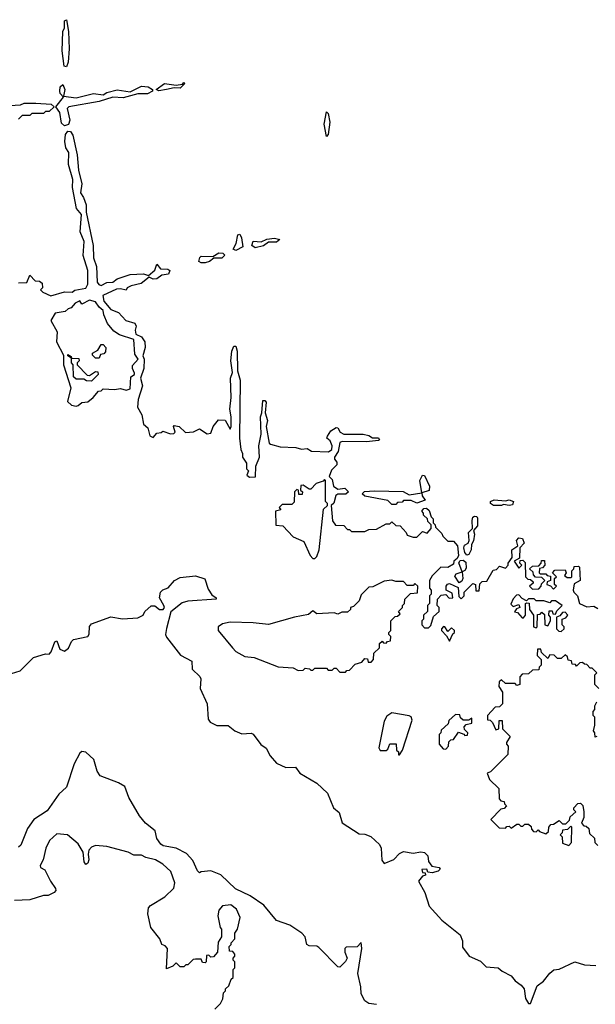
# Model space of a CAD drawing. Extents: x 2604950 to 2749250, y 940531 to 1028284.
# Tile 123 of 220: x 2704492 to 2707482, y 957405 to 962517. Entities that reach past the tile are written whole.
import ezdxf

# ---------------------------------------------------------------- set-up
doc = ezdxf.new("R2010")
doc.units = 0

msp = doc.modelspace()

# ---------------------------------------------------------------- linework, layer by layer
at = {"layer": '0CON05XD'}
for points in [[(2704735, 962272.5), (2704723.3, 962275), (2704712.5, 962355), (2704716, 962455), (2704723.8, 962475), (2704725, 962510), (2704735, 962516.7), (2704745.8, 962455.8), (2704749.2, 962365), (2704743.6, 962296.4), (2704735, 962272.5)], [(2704725, 961966.2), (2704709.3, 961979.3), (2704700, 962035), (2704680, 962065), (2704720, 962115), (2704702.7, 962132.7), (2704700, 962145), (2704702.3, 962167.7), (2704715, 962180), (2704726.4, 962153.6), (2704720, 962120), (2704785, 962111.2), (2704875, 962134.2), (2704925, 962126.7), (2704945, 962138.8), (2704998.3, 962151.7), (2705065, 962142.5), (2705125, 962172), (2705158.6, 962168.6), (2705182.5, 962155), (2705182.5, 962145), (2705155, 962132.5), (2705105, 962131.2), (2705029.5, 962110.5), (2704975, 962113.8), (2704905, 962091.2), (2704747.5, 962065), (2704737.5, 962055), (2704752, 961995), (2704745, 961972.5), (2704725, 961966.2)], [(2705215, 962147.5), (2705200, 962155), (2705244.3, 962185.7), (2705305, 962176.7), (2705338.3, 962181.7), (2705345, 962190), (2705350, 962185), (2705325, 962161.2), (2705295, 962163.3), (2705255, 962154.2), (2705215, 962147.5)], [(2704415, 962070), (2704496.1, 962073.9), (2704515, 962082.5), (2704575, 962083.3), (2704655, 962077.5), (2704670, 962065), (2704645, 962040), (2704625, 962040), (2704615, 962030), (2704555, 962030), (2704545, 962020), (2704505, 962020), (2704485, 962000)], [(2706085, 961910), (2706074, 961975), (2706085, 962037.5), (2706095, 962030), (2706102.9, 961985), (2706095, 961920), (2706085, 961910)], [(2704485, 961150), (2704528.3, 961151.7), (2704545, 961190), (2704571.7, 961161.7), (2704595, 961160), (2704608.3, 961148.3), (2704610, 961125), (2704600, 961115), (2704611.7, 961101.7), (2704653.6, 961083.6), (2704725, 961103.3), (2704765, 961102.5), (2704778.3, 961111.7), (2704835, 961123.3), (2704845.6, 961144.4), (2704845.8, 961215), (2704821.7, 961291.7), (2704825.9, 961365.9), (2704805.8, 961415), (2704812.5, 961505), (2704786, 961536), (2704766, 961645), (2704767.7, 961687.7), (2704745.7, 961765), (2704747.7, 961827.7), (2704732, 961852), (2704725.8, 961885), (2704730, 961920), (2704741.7, 961938.3), (2704756.4, 961936.4), (2704767.5, 961917.5), (2704790, 961815), (2704797.5, 961735), (2704814.2, 961665), (2704807, 961617), (2704823.6, 961593.6), (2704836.7, 961555), (2704837, 961517), (2704872.9, 961345), (2704875, 961280), (2704890, 961235), (2704894.4, 961154.4), (2704902.3, 961142.3), (2704915, 961137.5), (2704945, 961152.5), (2704976, 961154), (2704998, 961172), (2705066, 961194), (2705135, 961196.7), (2705161.7, 961188.3), (2705193.6, 961216.4), (2705205, 961247.5), (2705224, 961224), (2705261.7, 961221.7), (2705272, 961215), (2705265, 961196.2), (2705230.5, 961189.5), (2705205, 961172), (2705185, 961170), (2705165, 961180), (2705123.6, 961146.4), (2705070, 961135), (2705050, 961125), (2705045, 961112.5), (2705015, 961120), (2704995, 961117.5), (2704923.8, 961085), (2704928, 961055), (2704965, 961012.5), (2705005, 960995.8), (2705043.3, 960955), (2705090.5, 960940.5), (2705096.2, 960925), (2705090.8, 960905), (2705094.3, 960884.3), (2705125, 960870), (2705141.4, 960845), (2705144.2, 960815), (2705131.2, 960771.2), (2705137.5, 960755), (2705136.7, 960705), (2705120, 960655), (2705129.2, 960615), (2705106.7, 960545), (2705103.8, 960505), (2705126, 960466), (2705135, 960417.5), (2705157.5, 960397.5), (2705167, 960357), (2705185, 960347.5), (2705205, 960370), (2705227, 960373), (2705235, 960380), (2705275, 960367.5), (2705291.7, 960368.3), (2705300, 960375), (2705290, 960405), (2705295, 960410), (2705320, 960405), (2705353, 960373), (2705395, 960377.5), (2705425, 960392.5), (2705465, 960367.5), (2705485, 960370), (2705497.5, 960405), (2705525, 960440), (2705558.3, 960438.3), (2705585, 960390), (2705590, 960405), (2705590, 960455), (2705582.5, 960495), (2705590, 960555), (2705587.1, 960655), (2705597.5, 960685), (2705587.8, 960745), (2705593.6, 960796.4), (2705605, 960822.5), (2705615, 960822.5), (2705622.2, 960795), (2705623, 960693), (2705636.2, 960645), (2705633.8, 960345), (2705640, 960285), (2705650, 960265), (2705650, 960245), (2705670, 960215), (2705670, 960185), (2705680, 960175), (2705671.7, 960151.7), (2705685, 960142.5), (2705716.4, 960143.6), (2705718.3, 960198.3), (2705737.5, 960245), (2705733.3, 960305), (2705746.7, 960365), (2705742.5, 960455), (2705750, 960475), (2705755, 960540), (2705765, 960540), (2705771.7, 960531.7), (2705766.7, 960475), (2705778.8, 960435), (2705772.5, 960405), (2705787.5, 960317.5), (2705795, 960312.5), (2705845, 960300), (2705925.9, 960295.9), (2705955, 960286.7), (2705985, 960290), (2706007, 960277), (2706096.4, 960273.6), (2706113.8, 960285), (2706115.8, 960305), (2706105, 960330), (2706087.5, 960345), (2706090, 960355), (2706107.5, 960382.5), (2706135, 960400), (2706145, 960397.5), (2706156.2, 960375), (2706175, 960365.6), (2706275.6, 960364.4), (2706305, 960357.8), (2706325, 960346), (2706355.8, 960345.8), (2706360, 960335), (2706355, 960332.5), (2706294.1, 960325.9), (2706167.3, 960327.3), (2706155, 960322.5), (2706145.8, 960274.2), (2706127.5, 960245), (2706127.5, 960235), (2706140, 960220), (2706138.8, 960205), (2706111.7, 960178.3), (2706100, 960145), (2706115, 960130), (2706122.5, 960095), (2706145, 960080), (2706180, 960085), (2706200, 960065), (2706186.4, 960053.6), (2706145, 960053.3), (2706134.3, 960045.7), (2706123.6, 960006.4), (2706110, 959995), (2706117.5, 959915), (2706131.7, 959891.7), (2706175, 959890), (2706195, 959870), (2706205, 959870), (2706215, 959860), (2706285, 959860), (2706305, 959870), (2706345, 959872.5), (2706395, 959900), (2706415, 959900), (2706425, 959910), (2706445, 959890)], [(2705615, 961318.8), (2705601.2, 961325), (2705615.8, 961354.2), (2705625, 961400), (2705635, 961402.5), (2705643.8, 961385), (2705651.7, 961338.3), (2705615, 961318.8)], [(2705715, 961332.9), (2705698, 961345), (2705705, 961366.2), (2705745.8, 961364.2), (2705775, 961378), (2705815, 961382.9), (2705842.5, 961375), (2705825, 961361.4), (2705785, 961361.2), (2705757.6, 961342.4), (2705715, 961332.9)], [(2705434.3, 961254.3), (2705422, 961262), (2705427.1, 961282.9), (2705435, 961289.2), (2705495, 961287.5), (2705527, 961307), (2705547.5, 961305), (2705556.7, 961295), (2705541.5, 961278.5), (2705500.7, 961279.3), (2705478.5, 961261.5), (2705455, 961254.4), (2705434.3, 961254.3)], [(2704785, 960510), (2704795, 960514), (2704815, 960530), (2704845, 960533.3), (2704873.3, 960555), (2704901.7, 960588.3), (2704915, 960590), (2704925, 960600), (2704985, 960597.5), (2705015, 960602.5), (2705045, 960592.5), (2705065, 960600), (2705068.3, 960661.7), (2705087.5, 960675), (2705088.3, 960681.7), (2705077.5, 960705), (2705078.3, 960721.7), (2705107.5, 960755), (2705090.6, 960780.6), (2705085, 960856.7), (2705010.6, 960880.6), (2704980.3, 960900.3), (2704948.6, 960938.6), (2704928, 960985), (2704925, 961006.7), (2704904, 961024), (2704885, 961052), (2704855, 961060), (2704815, 961040), (2704805, 961057.5), (2704780, 961045), (2704758.8, 961021.2), (2704743.8, 961016.2), (2704728.8, 961001.2), (2704676.4, 960993.6), (2704653.3, 960955), (2704686, 960896), (2704683.6, 960843.6), (2704720, 960775), (2704720, 960725), (2704757.5, 960605), (2704740, 960535), (2704760, 960515), (2704785, 960510)], [(2704905, 960760), (2704885, 960760), (2704870, 960775), (2704870, 960785), (2704898.3, 960801.7), (2704915, 960830), (2704925, 960830), (2704940, 960815), (2704937, 960793), (2704928.3, 960781.7), (2704911.7, 960778.3), (2704905, 960760)], [(2704865, 960640), (2704838.3, 960641.7), (2704825, 960650), (2704785, 960650), (2704771.7, 960661.7), (2704770, 960725), (2704760, 960735), (2704760, 960760), (2704741.7, 960771.7), (2704741.7, 960778.3), (2704758.3, 960768.3), (2704760, 960760), (2704798.3, 960758.3), (2704800, 960745), (2704790, 960735), (2704790, 960725), (2704841.7, 960671.7), (2704855, 960670), (2704885, 960690), (2704898.3, 960688.3), (2704900, 960675), (2704865, 960640)], [(2706025, 959720), (2706035, 959730), (2706047.5, 959765), (2706070, 959975), (2706090, 959995), (2706090, 960005), (2706080, 960015), (2706080, 960125), (2706075, 960130), (2706068.3, 960121.7), (2706031.7, 960108.3), (2706005, 960080), (2705995, 960080), (2705965, 960100), (2705951.7, 960098.3), (2705950, 960075), (2705960, 960065), (2705958.3, 960051.7), (2705941.7, 960051.7), (2705940, 960075), (2705931.7, 960078.3), (2705920, 960065), (2705918.3, 960011.7), (2705905, 960000), (2705855, 960000), (2705840, 959985), (2705848.3, 959971.7), (2705820, 959965), (2705821.7, 959891.7), (2705858.3, 959888.3), (2705911.7, 959831.7), (2705968.3, 959808.3), (2706000, 959735), (2706015, 959720), (2706025, 959720)], [(2706445, 960000), (2706425, 960000), (2706405, 960020), (2706285, 960042.5), (2706270, 960055), (2706283.6, 960066.4), (2706335, 960071.2), (2706483, 960067), (2706515, 960050), (2706580, 960060), (2706571.2, 960125), (2706585, 960152.5), (2706595, 960150), (2706620, 960095), (2706618.3, 960071.7), (2706580, 960060), (2706582.5, 960045), (2706598.3, 960021.7), (2706555, 960007.5), (2706525, 960020), (2706485, 960020), (2706478.3, 960011.7), (2706455, 960010), (2706445, 960000)], [(2706953.9, 959993.9), (2706936.7, 960005), (2706936.7, 960015), (2706956.1, 960023.9), (2707015, 960018.8), (2707035, 960024), (2707057.5, 960015), (2707051.2, 959998.8), (2707035, 959994), (2707005, 960000), (2706995, 959994), (2706953.9, 959993.9)], [(2706445, 959890), (2706468.3, 959888.3), (2706500, 959855), (2706505, 959840), (2706535, 959830), (2706555, 959830), (2706585, 959860), (2706608.3, 959851.7), (2706630, 959875), (2706630, 959895), (2706611.7, 959911.7), (2706610, 959925), (2706590, 959945), (2706590, 959955), (2706580, 959965), (2706591.7, 959978.3), (2706605, 959980), (2706618.3, 959968.3), (2706630, 959935), (2706640, 959925), (2706640, 959905), (2706650, 959895), (2706651.7, 959881.7), (2706685, 959850), (2706690, 959835), (2706715, 959810), (2706745, 959810), (2706766, 959786), (2706771.2, 959735), (2706765, 959720), (2706747.5, 959705), (2706745, 959690), (2706715, 959672.5), (2706680, 959675), (2706635, 959630), (2706620, 959605), (2706620, 959565), (2706630, 959555), (2706630, 959535), (2706620, 959525), (2706620, 959485), (2706610, 959475), (2706610, 959445), (2706590, 959425), (2706590, 959405), (2706580, 959395), (2706580, 959375), (2706595, 959360), (2706615, 959360), (2706628.3, 959371.7), (2706641.7, 959418.3), (2706670, 959445), (2706670, 959465), (2706660, 959475), (2706661.7, 959508.3), (2706681.7, 959528.3), (2706705, 959532.5), (2706722.9, 959512.9), (2706742.5, 959515), (2706739.2, 959539.2), (2706707.5, 959555), (2706706.7, 959575), (2706713.6, 959586.4), (2706725, 959590), (2706769.3, 959569.3), (2706773, 959523), (2706785, 959510), (2706800, 959525), (2706800, 959545), (2706845, 959590), (2706860, 959585), (2706861.7, 959551.7), (2706878.3, 959551.7), (2706881.7, 959588.3), (2706895, 959600), (2706918.3, 959601.7), (2706951.7, 959658.3), (2706968.3, 959661.7), (2706985, 959680), (2707015, 959670), (2707030, 959685), (2707030, 959695), (2707050, 959725), (2707047.5, 959765), (2707080, 959785), (2707073, 959813), (2707083.8, 959826.2), (2707103, 959823), (2707111.7, 959798.3), (2707090, 959775), (2707088.3, 959721.7), (2707060, 959705), (2707085, 959670), (2707100, 959685), (2707090, 959695), (2707091.7, 959708.3), (2707105, 959710), (2707118.3, 959698.3), (2707120, 959625), (2707131.7, 959611.7), (2707145, 959610), (2707158.3, 959598.3), (2707158.3, 959591.7), (2707140, 959575), (2707155, 959560), (2707188.3, 959561.7), (2707200, 959575), (2707201.7, 959588.3), (2707220, 959605), (2707205, 959620), (2707171.7, 959621.7), (2707160, 959635), (2707158.3, 959648.3), (2707140, 959665), (2707155, 959680), (2707188.3, 959681.7), (2707200, 959695), (2707201.7, 959708.3), (2707218.3, 959708.3), (2707220, 959685), (2707208.3, 959671.7), (2707191.7, 959668.3), (2707190, 959645), (2707195, 959640), (2707225, 959640), (2707231.7, 959631.7), (2707248.3, 959628.3), (2707250, 959605), (2707231.7, 959598.3), (2707230, 959585), (2707248.3, 959578.3), (2707265, 959560), (2707280, 959575), (2707270, 959585), (2707270, 959615), (2707280, 959625), (2707260, 959645), (2707271.7, 959658.3), (2707325, 959660), (2707330, 959645), (2707321.7, 959631.7), (2707335, 959620), (2707355, 959620), (2707360, 959625), (2707360, 959655), (2707370, 959665), (2707371.7, 959678.3), (2707395, 959680), (2707400, 959675), (2707402.5, 959605), (2707371.7, 959588.3), (2707367.5, 959555), (2707370, 959545), (2707390, 959525), (2707400, 959485), (2707438.3, 959468.3), (2707475, 959472.5), (2707495, 959460)], [(2706815, 959737.5), (2706805, 959750), (2706798.1, 959775), (2706801.9, 959788.1), (2706820.7, 959799.3), (2706826.7, 959813.3), (2706822.9, 959855), (2706843.3, 959875), (2706842.5, 959917.5), (2706846.4, 959933.6), (2706855, 959940), (2706866.7, 959936.7), (2706869.3, 959929.3), (2706870.7, 959889.3), (2706850, 959865), (2706853.8, 959845), (2706849.3, 959810.7), (2706838.3, 959791.7), (2706836.4, 959763.6), (2706825, 959740), (2706815, 959737.5)], [(2706775, 959592.5), (2706752, 959628), (2706759.5, 959640.5), (2706790, 959650), (2706773.8, 959696.2), (2706780.5, 959709.5), (2706795, 959711.2), (2706810, 959700), (2706811.2, 959668.8), (2706805, 959657.5), (2706790, 959650), (2706793.8, 959615), (2706788.8, 959601.2), (2706775, 959592.5)], [(2704405, 959108), (2704493.7, 959136.3), (2704563.8, 959205), (2704625, 959223.8), (2704645, 959223.3), (2704655.6, 959234.4), (2704675, 959287.5), (2704685, 959292.5), (2704699.5, 959249.5), (2704725, 959238.6), (2704745, 959253.8), (2704760.8, 959289.2), (2704771.7, 959298.3), (2704846.1, 959313.9), (2704853, 959327), (2704853.9, 959366.1), (2704865, 959380), (2704965, 959416.7), (2705025, 959406.7), (2705105, 959411.2), (2705132.5, 959425), (2705142.5, 959445), (2705175, 959473.3), (2705193.3, 959473.3), (2705217.5, 959455), (2705236.2, 959455), (2705243.8, 959465), (2705241.2, 959475), (2705217.5, 959515), (2705223.3, 959545), (2705235, 959557.5), (2705263.6, 959566.4), (2705296.7, 959605), (2705325, 959620.8), (2705405, 959630), (2705453.6, 959613.6), (2705470, 959560), (2705490.5, 959530.5), (2705512.5, 959515), (2705511.7, 959508.3), (2705365, 959498.2), (2705335, 959490), (2705277.6, 959442.4), (2705254.3, 959355.7), (2705249.6, 959325), (2705255, 959310.8), (2705327.3, 959217.3), (2705386.4, 959186.4), (2705387.5, 959145), (2705427, 959107), (2705432.5, 959095), (2705428.8, 959045), (2705466.2, 958965), (2705471.2, 958885), (2705480.5, 958870.5), (2705515, 958853.3), (2705575, 958853.3), (2705610, 958825), (2705645, 958810), (2705695, 958812.5), (2705705, 958807.5), (2705743.6, 958753.6), (2705772.5, 958735), (2705792.5, 958695), (2705825, 958656.7), (2705873.9, 958633.9), (2705925, 958636.2), (2705947.5, 958605), (2706035, 958553.3), (2706090.7, 958500.7), (2706122.5, 958425), (2706150.7, 958400.7), (2706167, 958347), (2706255, 958290), (2706285, 958287.5), (2706316.1, 958276.1), (2706360.8, 958235), (2706370, 958215), (2706372.9, 958152.9), (2706385, 958136.7), (2706435, 958156.2), (2706465, 958188), (2706485, 958198), (2706535, 958190), (2706575, 958196.2), (2706595, 958192.5), (2706612.5, 958175), (2706616.1, 958146.1), (2706632.3, 958122.3), (2706670, 958115), (2706676.7, 958106.7), (2706665, 958096.7), (2706635, 958087.5), (2706611.7, 958091.7), (2706607, 958107), (2706580, 958105), (2706585, 958090), (2706598.3, 958088.3), (2706600, 958075), (2706585, 958070), (2706563.6, 958043.6), (2706596.7, 957985), (2706618.8, 957915), (2706685, 957842.5), (2706780, 957765), (2706791.2, 957735), (2706792.4, 957702.4), (2706826.2, 957655), (2706885, 957628.8), (2706915, 957598.8), (2706977.5, 957595), (2706997.7, 957577.7), (2707045, 957553.3), (2707066.1, 957526.1), (2707096.7, 957505), (2707112, 957485), (2707118.8, 957435), (2707135, 957410), (2707145, 957410), (2707179.5, 957500.5), (2707212.5, 957525), (2707245, 957567.5), (2707266.7, 957583.3), (2707295, 957588), (2707375, 957625.8), (2707425, 957610.6), (2707485, 957605.8)], [(2706185, 959130), (2706191.7, 959138.3), (2706205, 959140), (2706235, 959170), (2706268.3, 959181.7), (2706285, 959200), (2706298.3, 959198.3), (2706301.7, 959181.7), (2706318.3, 959181.7), (2706330, 959195), (2706331.7, 959228.3), (2706360, 959255), (2706361.7, 959278.3), (2706375, 959290), (2706381.7, 959281.7), (2706395, 959280), (2706401.7, 959288.3), (2706418.3, 959291.7), (2706420, 959315), (2706410, 959325), (2706410, 959335), (2706420, 959345), (2706420, 959395), (2706441.7, 959418.3), (2706455, 959420), (2706468.3, 959431.7), (2706460, 959445), (2706480, 959465), (2706480, 959475), (2706490, 959485), (2706491.7, 959508.3), (2706521.7, 959538.3), (2706558.3, 959541.7), (2706560, 959575), (2706545, 959590), (2706535, 959580), (2706505, 959580), (2706485, 959600), (2706445, 959600), (2706425, 959607.5), (2706385, 959602.5), (2706327, 959573), (2706305, 959570), (2706265, 959530), (2706255, 959500), (2706225, 959470), (2706210, 959465), (2706210, 959455), (2706195, 959440), (2706165, 959440), (2706145, 959430), (2706125, 959437.5), (2706035, 959432.5), (2706015, 959447.5), (2705991.7, 959428.3), (2705920, 959415), (2705785, 959376.2), (2705705, 959385.8), (2705585, 959388.8), (2705545, 959380), (2705523.3, 959365), (2705522.5, 959345), (2705596.7, 959255), (2705615, 959236.7), (2705661.2, 959211.2), (2705710, 959205), (2705835, 959157.5), (2705911.7, 959151.7), (2705938.3, 959138.3), (2705965, 959140), (2705975, 959150), (2705997, 959147), (2706005, 959140), (2706015, 959140), (2706025, 959150), (2706085, 959150), (2706095, 959140), (2706115, 959140), (2706125, 959150), (2706135, 959150), (2706155, 959130), (2706185, 959130)], [(2707175, 959360), (2707180, 959365), (2707181.7, 959428.3), (2707195, 959430), (2707205, 959440), (2707218.3, 959428.3), (2707220, 959375), (2707235, 959370), (2707250, 959395), (2707250, 959415), (2707240, 959425), (2707241.7, 959448.3), (2707258.3, 959448.3), (2707261.7, 959431.7), (2707275, 959430), (2707281.7, 959448.3), (2707310, 959475), (2707275, 959500), (2707255, 959500), (2707245, 959490), (2707215, 959500), (2707175, 959500), (2707165, 959510), (2707135, 959510), (2707125, 959500), (2707101.7, 959511.7), (2707085, 959530), (2707071.7, 959528.3), (2707055, 959510), (2707043, 959483), (2707055, 959470), (2707085, 959480), (2707090, 959465), (2707071.7, 959458.3), (2707061.7, 959441.7), (2707078.3, 959438.3), (2707101.7, 959411.7), (2707108.3, 959411.7), (2707120, 959425), (2707120, 959485), (2707125, 959490), (2707138.3, 959488.3), (2707140, 959455), (2707160, 959425), (2707160, 959365), (2707175, 959360)], [(2707305, 959340), (2707320, 959355), (2707320, 959365), (2707310, 959375), (2707310, 959405), (2707328.3, 959411.7), (2707340, 959425), (2707325, 959440), (2707311.7, 959438.3), (2707298.3, 959421.7), (2707280, 959415), (2707280, 959355), (2707291.7, 959341.7), (2707305, 959340)], [(2706725, 959290), (2706741.7, 959328.3), (2706750, 959335), (2706750, 959345), (2706735, 959360), (2706715, 959340), (2706700, 959365), (2706693, 959367), (2706682.5, 959355), (2706682.5, 959345), (2706708.3, 959318.3), (2706725, 959290)], [(2707500, 959045), (2707480, 959065), (2707480, 959115), (2707490, 959125), (2707465, 959150), (2707455, 959150), (2707438.3, 959168.3), (2707425, 959170), (2707415, 959180), (2707401.7, 959178.3), (2707385, 959160), (2707378.3, 959168.3), (2707361.7, 959171.7), (2707358.3, 959188.3), (2707341.7, 959191.7), (2707338.3, 959208.3), (2707325, 959220), (2707305, 959200), (2707285, 959200), (2707268.3, 959218.3), (2707245, 959220), (2707235, 959200), (2707201.7, 959231.7), (2707198.3, 959248.3), (2707181.7, 959248.3), (2707180, 959215), (2707200, 959195), (2707200, 959165), (2707190, 959155), (2707188.3, 959141.7), (2707155, 959140), (2707135, 959120), (2707101.7, 959118.3), (2707090, 959105), (2707090, 959065), (2707075, 959060), (2707065, 959070), (2707015, 959070), (2706995, 959090), (2706981.7, 959078.3), (2706980, 959055), (2707000, 959025), (2707000, 958965), (2706985, 958950), (2706961.7, 958948.3), (2706922.5, 958905), (2706921.7, 958881.7), (2706935, 958880), (2706948.3, 958868.3), (2706965, 958830), (2706980, 958835), (2706981.7, 958878.3), (2706998.3, 958878.3), (2707000, 958835), (2707040, 958795), (2707020, 958765), (2707020, 958755), (2707030, 958745), (2707028.3, 958701.7), (2706938.3, 958611.7), (2706920, 958605), (2706931.7, 958571.7), (2706980, 958525), (2706981.7, 958471.7), (2706991.7, 958461.7), (2707008.3, 958458.3), (2707010, 958445), (2707020, 958435), (2707008.3, 958421.7), (2706991.7, 958418.3), (2706940, 958365), (2706981.7, 958321.7), (2707015, 958320), (2707021.7, 958328.3), (2707035, 958330), (2707045, 958320), (2707075, 958340), (2707085, 958340), (2707095, 958330), (2707105, 958330), (2707115, 958340), (2707135, 958340), (2707148.3, 958328.3), (2707150, 958315), (2707161.7, 958301.7), (2707175, 958300), (2707185, 958310), (2707191.7, 958301.7), (2707225, 958290), (2707238.3, 958301.7), (2707240, 958325), (2707251.7, 958338.3), (2707265, 958340), (2707295, 958360), (2707311.7, 958341.7), (2707328.3, 958341.7), (2707348.3, 958361.7), (2707351.7, 958378.3), (2707380, 958405), (2707370, 958415), (2707370, 958425), (2707391.7, 958448.3), (2707405, 958450), (2707417, 958437), (2707422.5, 958405), (2707422.5, 958375), (2707410, 958345), (2707421.7, 958331.7), (2707435, 958330), (2707448.3, 958318.3), (2707451.7, 958291.7), (2707478.3, 958268.3), (2707480, 958245), (2707495, 958230)], [(2707490, 958795), (2707481.7, 958791.7), (2707480, 958815), (2707472.5, 958825), (2707480, 958855), (2707480, 958895), (2707470, 958905), (2707470, 958925), (2707480, 958935), (2707480, 958955), (2707490, 958975)], [(2706465, 958700), (2706480, 958725), (2706530.8, 958880.8), (2706525, 958897.5), (2706515, 958902.5), (2706425, 958918), (2706399.1, 958900.9), (2706384.5, 958875.5), (2706357, 958737), (2706365, 958722.5), (2706395, 958722.5), (2706405, 958730), (2706415, 958757.5), (2706447, 958757), (2706450, 958725), (2706460, 958715), (2706460, 958700), (2706465, 958700)], [(2706705, 958730), (2706720, 958745), (2706721.7, 958768.3), (2706731.7, 958778.3), (2706745, 958780), (2706771.7, 958818.3), (2706798.3, 958808.3), (2706805, 958800), (2706818.3, 958801.7), (2706820, 958815), (2706801.7, 958831.7), (2706800, 958845), (2706811.7, 958858.3), (2706840, 958865), (2706840, 958890), (2706825, 958880), (2706795, 958880), (2706781.7, 958891.7), (2706778.3, 958908.3), (2706755, 958910), (2706721.7, 958878.3), (2706718.3, 958861.7), (2706681.7, 958828.3), (2706680, 958815), (2706670, 958805), (2706670, 958755), (2706691.7, 958731.7), (2706705, 958730)], [(2706345, 957403.3), (2706305, 957410), (2706285, 957422.5), (2706265, 957460), (2706263.8, 957495), (2706247.8, 957565), (2706268.6, 957695), (2706266.1, 957726.1), (2706245, 957703.3), (2706188.3, 957701.7), (2706180, 957695), (2706180, 957675), (2706193.3, 957645), (2706185, 957627.5), (2706155, 957597.5), (2706145, 957600), (2706045, 957700), (2706035, 957706.2), (2705995, 957708), (2705983.8, 957715), (2705974.3, 957755), (2705958, 957775), (2705895, 957816.5), (2705825, 957839.4), (2705760, 957920), (2705689, 957969), (2705613.5, 958005), (2705537.1, 958077.1), (2705485, 958098), (2705435, 958093.3), (2705425, 958087.5), (2705415, 958097.5), (2705391.8, 958151.8), (2705357.7, 958187.7), (2705305, 958215.6), (2705237.7, 958227.7), (2705225, 958236.2), (2705203.3, 958265), (2705196.2, 958305), (2705145.3, 958345.3), (2705113.3, 958383.3), (2705059.4, 958479.4), (2705037.8, 958535), (2705005, 958555.6), (2704910.3, 958590.3), (2704894.4, 958615), (2704876.6, 958676.6), (2704835, 958713.3), (2704815, 958716.7), (2704805, 958708.8), (2704775, 958653.3), (2704735, 958532.5), (2704694.2, 958495.8), (2704635, 958408.8), (2704564.7, 958365.3), (2704531.9, 958318.1), (2704498.3, 958231.7), (2704485, 958220)], [(2705505, 957380), (2705535, 957410), (2705547, 957433), (2705550, 957465), (2705560, 957475), (2705560, 957485), (2705578.3, 957501.7), (2705590, 957535), (2705600, 957545), (2705600, 957585), (2705610, 957595), (2705610, 957625), (2705600, 957635), (2705600, 957645), (2705610, 957655), (2705610, 957665), (2705598.3, 957678.3), (2705581.7, 957681.7), (2705580, 957705), (2705590, 957715), (2705590, 957725), (2705610, 957745), (2705610, 957775), (2705622.5, 957795), (2705636.7, 957855), (2705618.3, 957898.3), (2705588.3, 957921.7), (2705545, 957916.7), (2705526.2, 957893.8), (2705521.2, 957865), (2705533, 957803), (2705540, 957795), (2705540, 957755), (2705523, 957727), (2705520, 957675), (2705498.3, 957651.7), (2705485, 957650), (2705475, 957660), (2705461.7, 957658.3), (2705460, 957625), (2705455, 957620), (2705441.7, 957621.7), (2705435, 957640), (2705405, 957640), (2705393, 957637), (2705365, 957610), (2705355, 957610), (2705345, 957600), (2705325, 957600), (2705305, 957620), (2705287, 957603), (2705255, 957590), (2705260, 957695), (2705248.3, 957708.3), (2705230, 957715), (2705220, 957745), (2705173, 957803), (2705157.5, 957875), (2705160, 957905), (2705171.7, 957918.3), (2705245, 957962.5), (2705291.7, 958008.3), (2705297.5, 958035), (2705277.5, 958095), (2705235, 958133.3), (2705197.5, 958155), (2705147.3, 958167.3), (2705125, 958179.4), (2705085, 958180), (2705055, 958195.5), (2704945, 958224.2), (2704885, 958228.8), (2704865, 958220), (2704851.2, 958205), (2704846.7, 958185), (2704851.2, 958155), (2704845, 958137.5), (2704835, 958130), (2704826.7, 958145), (2704821.2, 958195), (2704795, 958237.5), (2704740, 958285), (2704685, 958290), (2704646.7, 958255), (2704627.5, 958215), (2704613.3, 958155), (2704597.5, 958125), (2704600, 958115), (2704623, 958103), (2704652.5, 958045), (2704677, 958007), (2704680, 957995), (2704670, 957985), (2704639.3, 957970.7), (2704615, 957970), (2704545, 957948.1), (2704465, 957943.1)], [(2707345, 958230), (2707357.5, 958245), (2707360, 958325), (2707355, 958330), (2707338.3, 958311.7), (2707311.7, 958308.3), (2707310, 958295), (2707300, 958285), (2707310, 958275), (2707311.7, 958241.7), (2707345, 958230)]]:
    msp.add_lwpolyline(points, dxfattribs=at)

doc.saveas('drawing.dxf')
